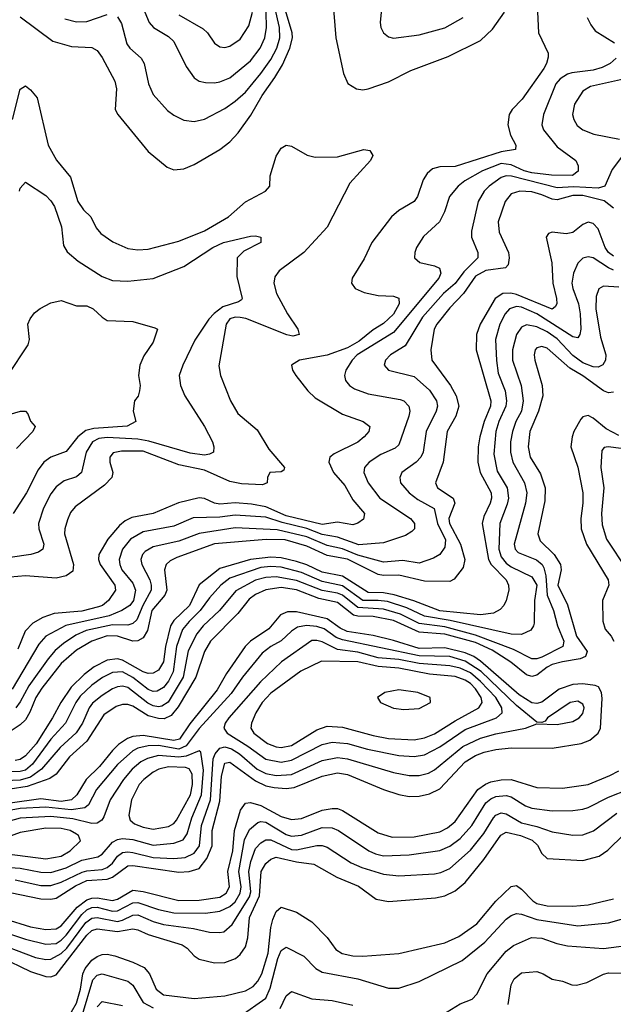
# Model space of a CAD drawing. Header units: inches. Extents: x 1308407 to 1441228, y 959628 to 1036311.
# Tile 200 of 256: x 1327428 to 1329749, y 1012010 to 1015861. Entities that reach past the tile are written whole.
import ezdxf

# ---------------------------------------------------------------- set-up
doc = ezdxf.new("R2010")
doc.units = ezdxf.units.IN
doc.header["$MEASUREMENT"] = 0
doc.layers.add('B3021', color=7, linetype='Continuous')

msp = doc.modelspace()

# ---------------------------------------------------------------- linework, layer by layer
at = {"layer": 'B3021', "color": 5}
for points, elevation in [([(1327897.6, 1015937.6), (1327934.1, 1015850), (1327950.9, 1015830.9), (1328010, 1015794.6), (1328030, 1015775.4), (1328078.5, 1015678.5), (1328110, 1015634), (1328130, 1015620.2), (1328154.7, 1015614.7), (1328190, 1015614.4), (1328210, 1015617.4), (1328250, 1015634.1), (1328330, 1015700.1), (1328367.8, 1015750), (1328386.1, 1015790), (1328393, 1015830), (1328391, 1015890)], 2960), ([(1328651.1, 1015951.1), (1328664.3, 1015790), (1328693.5, 1015650), (1328710.9, 1015610.9), (1328744.9, 1015590), (1328770, 1015586.7), (1328790, 1015590.2), (1328870, 1015617.6), (1328957.6, 1015662.4), (1329103, 1015717), (1329230, 1015779.4), (1329276.7, 1015823.3), (1329323.7, 1015890)], 2920), ([(1327430, 1015872.7), (1327557.2, 1015777.2), (1327630, 1015756.3), (1327710, 1015752.4), (1327730, 1015740.7), (1327750, 1015713.6), (1327800.3, 1015620.3), (1327806.2, 1015590), (1327801.5, 1015510), (1327811.2, 1015490), (1327930, 1015346), (1328004.1, 1015284.1), (1328030, 1015274), (1328070, 1015278.2), (1328110, 1015294.7), (1328210, 1015353.5), (1328250, 1015383.2), (1328282, 1015418), (1328332, 1015488), (1328375.6, 1015564.4), (1328425.5, 1015634.5), (1328455, 1015685), (1328483.9, 1015750), (1328494.6, 1015790), (1328493.1, 1015810), (1328462.9, 1015910)], 2920), ([(1327810, 1015871.8), (1327825.8, 1015845.8), (1327846.4, 1015766.4), (1327858.5, 1015750), (1327903.2, 1015710), (1327914.6, 1015690), (1327930.9, 1015610), (1327949, 1015569), (1328005.5, 1015505.5), (1328030, 1015487.3), (1328070, 1015467.5), (1328110, 1015463.2), (1328150, 1015472.4), (1328230, 1015513.1), (1328270, 1015542), (1328310, 1015577.5), (1328370, 1015650.6), (1328410, 1015704.7), (1328433.4, 1015750), (1328445.1, 1015790), (1328443.4, 1015830), (1328425.2, 1015910)], 2940), ([(1328845.6, 1015930), (1328837.8, 1015850), (1328840.3, 1015830), (1328850.4, 1015810), (1328870, 1015794), (1328890, 1015789), (1328990, 1015801.5), (1329090, 1015828.8), (1329162.2, 1015870)], 2940), ([(1329451.9, 1015891.9), (1329456.3, 1015810), (1329493.6, 1015730), (1329494.3, 1015714.3), (1329488.2, 1015690), (1329476.8, 1015670), (1329392.3, 1015550), (1329353.9, 1015510), (1329342.1, 1015490), (1329336.6, 1015450), (1329347.4, 1015410), (1329368.2, 1015370), (1329367, 1015353), (1329310, 1015344.1), (1329130, 1015287.3), (1329070, 1015286.1), (1329042.2, 1015277.8), (1329021, 1015259), (1329004.9, 1015235.1), (1328982.7, 1015170), (1328970.8, 1015150), (1328910, 1015114.7), (1328882, 1015090), (1328804.4, 1014990), (1328774.9, 1014925.1), (1328727.8, 1014850), (1328725.4, 1014830), (1328738.9, 1014810), (1328774.4, 1014794.4), (1328830, 1014782.3), (1328890, 1014779.4), (1328910, 1014772.4), (1328911.5, 1014750), (1328890, 1014709.5), (1328850, 1014672.8), (1328810, 1014648.6), (1328755.7, 1014604.3), (1328710, 1014578.2), (1328630, 1014548.4), (1328522.4, 1014530), (1328490.3, 1014510), (1328493.8, 1014490), (1328508, 1014470), (1328554.5, 1014410), (1328582.7, 1014382.7), (1328690, 1014318.6), (1328770.4, 1014290), (1328797.3, 1014270), (1328793, 1014250), (1328775.3, 1014230), (1328750, 1014209), (1328657, 1014163), (1328640.8, 1014150), (1328636.8, 1014130), (1328654.3, 1014090), (1328699.7, 1014039.7), (1328730, 1013982.8), (1328776.1, 1013930), (1328772.1, 1013907.9), (1328750, 1013891.8), (1328730, 1013885), (1328670, 1013895.9), (1328610, 1013886.2), (1328470, 1013920.8), (1328390, 1013955.9), (1328334.1, 1013965.9), (1328270, 1013972), (1328210, 1013966.3), (1328189.7, 1013969.7), (1328150, 1013987.9), (1328130, 1013990.6), (1328048.6, 1013971.4), (1327950, 1013930.3), (1327866, 1013914), (1327839.5, 1013900.5), (1327817.5, 1013882.5), (1327771.8, 1013830), (1327737.3, 1013770), (1327735.5, 1013750), (1327742.7, 1013730), (1327800.1, 1013650), (1327802.1, 1013630), (1327774.6, 1013590), (1327751.7, 1013570), (1327735.6, 1013564.4), (1327670, 1013547.9), (1327561.9, 1013538.1), (1327517.6, 1013522.4), (1327479.6, 1013500.4), (1327449.7, 1013470), (1327420.6, 1013399.4)], 2920), ([(1327603.7, 1015863.7), (1327650, 1015852.4), (1327690, 1015853.3), (1327770, 1015881.7)], 2940), ([(1328050, 1015879.4), (1328145.7, 1015825.7), (1328162, 1015810), (1328189.1, 1015769.1), (1328210, 1015755), (1328230, 1015752.7), (1328250, 1015757.1), (1328290, 1015785.4), (1328323.5, 1015836.5), (1328337.6, 1015890)], 2980), ([(1329646.8, 1015870), (1329660.4, 1015840.4), (1329678, 1015818), (1329753.4, 1015770)], 2940), ([(1329760.7, 1015710), (1329737.1, 1015690), (1329705.7, 1015674.3), (1329670, 1015663.7), (1329586.6, 1015653.4), (1329570, 1015648.4), (1329541.1, 1015630), (1329524, 1015610), (1329476.1, 1015490), (1329468.9, 1015450), (1329475.6, 1015430), (1329530, 1015364), (1329602.4, 1015310), (1329611.9, 1015290), (1329611.6, 1015268.4), (1329588.9, 1015251.1), (1329507.3, 1015252.7), (1329430, 1015261.7), (1329400.1, 1015270), (1329350, 1015293.2), (1329310, 1015298.4), (1329236.8, 1015270), (1329168.6, 1015231.4), (1329142.4, 1015210), (1329107.8, 1015170), (1329088.6, 1015110), (1329069, 1015071), (1329007.1, 1015012.9), (1328979.7, 1014970), (1328972.2, 1014950), (1328971.7, 1014930), (1328991.8, 1014911.8), (1329050, 1014898.7), (1329068.7, 1014888.7), (1329074.5, 1014870), (1329067.3, 1014850), (1328890, 1014638.2), (1328747.8, 1014550), (1328728.1, 1014530), (1328703.2, 1014490), (1328698.2, 1014470), (1328701.5, 1014450), (1328716.9, 1014430), (1328737, 1014417), (1328790, 1014397.5), (1328915.7, 1014375.7), (1328930.2, 1014370), (1328949.3, 1014350), (1328953.2, 1014330), (1328948.9, 1014310), (1328910, 1014198.2), (1328895.4, 1014184.6), (1328839.2, 1014160.8), (1328794.7, 1014130), (1328776.3, 1014110), (1328773, 1014090), (1328790.7, 1014050), (1328835.4, 1013990), (1328955.5, 1013910), (1328971, 1013890), (1328971.2, 1013870), (1328960.7, 1013859.3), (1328936, 1013844), (1328850, 1013815.2), (1328753.2, 1013806.8), (1328670, 1013837.2), (1328610, 1013848), (1328550, 1013870.9), (1328454.4, 1013894.4), (1328390, 1013915.8), (1328270, 1013923.2), (1328210, 1013915), (1328106.6, 1013913.4), (1328030, 1013880.8), (1327910, 1013857.9), (1327861.1, 1013830), (1327829.3, 1013790), (1327817, 1013750), (1327818.9, 1013730), (1327827.7, 1013710), (1327870, 1013657.2), (1327880.2, 1013630), (1327872.4, 1013590), (1327857.8, 1013570), (1327826.9, 1013550), (1327777.7, 1013530), (1327608.4, 1013491.6), (1327529.8, 1013450.2), (1327501.9, 1013418.1), (1327397.9, 1013242.1)], 2940), ([(1329823.6, 1015636.4), (1329659.7, 1015600.3), (1329630, 1015581.5), (1329597.5, 1015530), (1329589.5, 1015490), (1329594, 1015470), (1329607.8, 1015447.8), (1329629.1, 1015430), (1329673.3, 1015413.3), (1329773.1, 1015393.1)], 2960), ([(1327399, 1015470), (1327430, 1015588.7), (1327450, 1015602), (1327470, 1015587.2), (1327495.9, 1015555.9), (1327539.1, 1015370), (1327572, 1015312), (1327625.7, 1015245.7), (1327654.5, 1015150), (1327677.3, 1015117.3), (1327706, 1015090), (1327727.3, 1015047.3), (1327744.6, 1015024.6), (1327791.9, 1014991.9), (1327850, 1014965.9), (1327890, 1014961.1), (1327930, 1014963.5), (1328050, 1014995), (1328150, 1015035.7), (1328244.6, 1015090), (1328311.1, 1015148.9), (1328388.5, 1015190), (1328406.2, 1015210), (1328407.5, 1015250), (1328430, 1015326.7), (1328450, 1015358.4), (1328470, 1015370.3), (1328490, 1015365.7), (1328551.6, 1015331.6), (1328583.1, 1015323.1), (1328670, 1015325), (1328772.8, 1015352.8), (1328797.3, 1015350), (1328808.7, 1015330), (1328799.6, 1015310), (1328718.5, 1015221.5), (1328630, 1015049.9), (1328538.7, 1014950), (1328441.8, 1014878.2), (1328425, 1014855), (1328421.9, 1014830), (1328432.2, 1014790), (1328475.3, 1014710), (1328514.8, 1014650), (1328520.2, 1014630), (1328496.1, 1014623.9), (1328471.7, 1014628.3), (1328312, 1014692), (1328290, 1014696.6), (1328270, 1014697.2), (1328250, 1014690.9), (1328234.5, 1014670), (1328206.9, 1014506.9), (1328212.5, 1014470), (1328251.6, 1014370), (1328281.3, 1014321.3), (1328356.3, 1014256.3), (1328401.5, 1014181.5), (1328463.2, 1014110), (1328461.1, 1014098.9), (1328450, 1014092.1), (1328406, 1014090), (1328396.9, 1014070), (1328395.6, 1014050), (1328377.6, 1014042.4), (1328294.4, 1014045.6), (1328250, 1014054.6), (1328150, 1014098.7), (1328050, 1014119.8), (1327910, 1014173.4), (1327825.9, 1014174.1), (1327793.4, 1014166.6), (1327780.6, 1014150), (1327780.6, 1014130), (1327791.8, 1014090), (1327787.8, 1014070), (1327759.4, 1014040.6), (1327644.6, 1013955.4), (1327626.8, 1013933.2), (1327614.7, 1013905.3), (1327604, 1013870), (1327603.3, 1013850), (1327638.6, 1013730), (1327635.9, 1013704.1), (1327610, 1013686.6), (1327570, 1013677.4), (1327450, 1013686.1), (1327390, 1013681.2)], 2880), ([(1329800.4, 1015350), (1329744.7, 1015275.3), (1329716.1, 1015210), (1329690, 1015202.1), (1329592.8, 1015207.2), (1329530, 1015202.9), (1329350.8, 1015249.2), (1329330, 1015250.5), (1329310, 1015243.8), (1329263.1, 1015210), (1329243.9, 1015190), (1329220.4, 1015150), (1329193.8, 1015033.8), (1329194.6, 1015010), (1329219.4, 1014950), (1329218.8, 1014930), (1329164.8, 1014875.2), (1329130, 1014829.2), (1329085.2, 1014790), (1329002.2, 1014697.8), (1328934.7, 1014585.3), (1328877.8, 1014550), (1328858.4, 1014530), (1328852.4, 1014510), (1328870, 1014490.2), (1328970, 1014465.1), (1329030, 1014412.5), (1329057.2, 1014370), (1329061, 1014350), (1329056.4, 1014330), (1329017.6, 1014250), (1329005.1, 1014170), (1328996.9, 1014150), (1328978.3, 1014130), (1328922.2, 1014090), (1328913.9, 1014070), (1328917.3, 1014050), (1328950.1, 1014010), (1328984.7, 1013984.7), (1329048.7, 1013948.7), (1329061.2, 1013890), (1329092.9, 1013827.1), (1329090, 1013798), (1329070, 1013769), (1329045.3, 1013754.7), (1328990, 1013735.5), (1328925.6, 1013745.6), (1328850, 1013739.6), (1328750, 1013766.8), (1328690, 1013791.1), (1328630, 1013805), (1328550, 1013838.4), (1328434.3, 1013865.7), (1328270, 1013873.1), (1328130, 1013851.8), (1328050, 1013821.5), (1327950, 1013798.9), (1327918.8, 1013781.2), (1327908, 1013770), (1327901.8, 1013750), (1327905, 1013730), (1327936.1, 1013670), (1327941.8, 1013650), (1327941.4, 1013630), (1327909.5, 1013570.5), (1327886.1, 1013513.9), (1327870, 1013499.2), (1327850, 1013493.4), (1327790, 1013493.8), (1327688.2, 1013471.8), (1327646.7, 1013453.3), (1327598.4, 1013421.6), (1327566.2, 1013393.8), (1327539.2, 1013360.8), (1327463.8, 1013256.2), (1327430, 1013193.1), (1327412.8, 1013170)], 2960), ([(1327426.8, 1015190), (1327430, 1015201.5), (1327450, 1015225.8), (1327530, 1015173.1), (1327550, 1015152.9), (1327564.4, 1015130), (1327590.5, 1015050.5), (1327598.5, 1014978.5), (1327613.2, 1014953.2), (1327656.8, 1014916.8), (1327750, 1014856.8), (1327790, 1014841.2), (1327850, 1014838.6), (1327950, 1014848.4), (1328070, 1014896), (1328183, 1014970), (1328225.1, 1014990), (1328330, 1015014.9), (1328350, 1015016), (1328370.8, 1015010), (1328370.4, 1014990), (1328304.3, 1014955.7), (1328277.6, 1014930), (1328276.7, 1014856.7), (1328298, 1014770), (1328295.1, 1014764.9), (1328283, 1014757), (1328222.2, 1014737.8), (1328187.9, 1014712.1), (1328167.4, 1014690), (1328112.2, 1014607.8), (1328065, 1014510), (1328051.1, 1014470), (1328056, 1014430), (1328072.8, 1014390), (1328150.1, 1014270), (1328181.8, 1014210), (1328187.4, 1014190), (1328184.9, 1014170), (1328170, 1014161.8), (1328150, 1014158.5), (1328094, 1014166), (1327933.2, 1014213.2), (1327890, 1014220.4), (1327770, 1014227.3), (1327737.4, 1014222.6), (1327711.9, 1014210), (1327687.2, 1014170), (1327668.8, 1014090), (1327650, 1014073), (1327601.9, 1014058.1), (1327570, 1014034.1), (1327550, 1014006.2), (1327520.9, 1013950), (1327500.8, 1013890), (1327502.4, 1013870), (1327522.1, 1013810), (1327518.2, 1013790), (1327501.3, 1013778.7), (1327470.6, 1013770), (1327390, 1013758)], 2860), ([(1329750, 1015124.2), (1329713, 1015153), (1329630, 1015173.4), (1329590, 1015173.1), (1329530, 1015156), (1329510, 1015158.8), (1329470, 1015176.5), (1329430, 1015187.1), (1329384, 1015190), (1329350, 1015179.4), (1329326.5, 1015150), (1329299.2, 1015070), (1329302.4, 1015030), (1329339, 1014950), (1329342.2, 1014930), (1329337.6, 1014902.4), (1329327.8, 1014890), (1329250, 1014879.5), (1329210, 1014858.1), (1329163.7, 1014790), (1329110, 1014734.7), (1329059.4, 1014670), (1329048.8, 1014650), (1329035.2, 1014570), (1329039.8, 1014530), (1329112.4, 1014430), (1329134.6, 1014390), (1329145.4, 1014350), (1329133, 1014310), (1329098.7, 1014250), (1329084.1, 1014130), (1329053.1, 1014050), (1329061.4, 1014030), (1329123.1, 1013990), (1329129.7, 1013970), (1329106.4, 1013910), (1329108.6, 1013890), (1329151, 1013810), (1329168.2, 1013750), (1329161.7, 1013718.3), (1329126.6, 1013673.4), (1329110, 1013664.1), (1329010, 1013664.6), (1328910, 1013689), (1328850, 1013687.3), (1328830, 1013690.9), (1328710, 1013750.8), (1328630, 1013765.7), (1328550, 1013802.4), (1328466.2, 1013826.2), (1328391.6, 1013828.4), (1328189.4, 1013810.6), (1328042.5, 1013757.5), (1328015.9, 1013744.1), (1328000.6, 1013730), (1327994.4, 1013710), (1328002.5, 1013630), (1327995.6, 1013610), (1327943.9, 1013550), (1327927.2, 1013472.8), (1327910, 1013443.2), (1327890, 1013431.7), (1327870, 1013429.9), (1327810, 1013450.6), (1327770, 1013451.8), (1327709.7, 1013430.3), (1327650, 1013395), (1327590, 1013342.5), (1327513.8, 1013246.2), (1327490.3, 1013210), (1327467.4, 1013152.6), (1327450, 1013123.4), (1327430, 1013102.6), (1327390, 1013076.8)], 2980), ([(1329750, 1014936.2), (1329730.4, 1014950.4), (1329716.8, 1014970), (1329690, 1015042.6), (1329670, 1015063.4), (1329650, 1015069.2), (1329630, 1015060.2), (1329590, 1015028.8), (1329564, 1015024), (1329510, 1015030.4), (1329495.8, 1015024.2), (1329486.8, 1015010), (1329508.3, 1014910), (1329511.8, 1014830), (1329527.2, 1014770), (1329527.5, 1014750), (1329522.1, 1014737.9), (1329510, 1014729.5), (1329370, 1014786.2), (1329348.2, 1014791.8), (1329316.5, 1014790), (1329286.9, 1014770), (1329228.2, 1014670), (1329214.5, 1014630), (1329213.2, 1014570), (1329270.1, 1014370), (1329268.8, 1014350), (1329244.3, 1014290), (1329226.5, 1014230), (1329220.1, 1014190), (1329219.4, 1014130), (1329228.2, 1014090), (1329271.4, 1014010), (1329273, 1013990), (1329268, 1013970), (1329242.1, 1013917.9), (1329236.6, 1013890), (1329261.5, 1013750), (1329271.2, 1013730), (1329330.5, 1013670), (1329339.4, 1013650), (1329340.1, 1013630), (1329330.1, 1013589.9), (1329320.5, 1013570), (1329306.1, 1013553.9), (1329279.8, 1013540.2), (1329230, 1013533.2), (1329070, 1013548.8), (1328968.5, 1013588.5), (1328891.5, 1013611.5), (1328850, 1013619.5), (1328790, 1013620.4), (1328690, 1013684.7), (1328610, 1013699.8), (1328550, 1013728.5), (1328510, 1013742), (1328450, 1013755.9), (1328410, 1013759.4), (1328330.5, 1013749.5), (1328210, 1013714.1), (1328128.9, 1013651.1), (1328092, 1013570), (1328030, 1013511.3), (1328017.7, 1013490), (1327997.5, 1013410), (1327990, 1013350), (1327970, 1013317.2), (1327950, 1013305.8), (1327930, 1013304.1), (1327910, 1013310.2), (1327830, 1013356), (1327810, 1013361.6), (1327770, 1013356), (1327718.3, 1013330), (1327679.8, 1013300.2), (1327629.4, 1013250), (1327588, 1013190), (1327556.2, 1013130), (1327491.6, 1013028.4), (1327450, 1012982.1), (1327430, 1012968), (1327410, 1012963.2)], 3020), ([(1329750, 1014881.9), (1329730, 1014889.9), (1329670, 1014929), (1329650, 1014933.4), (1329630, 1014927.7), (1329610, 1014908.8), (1329592.9, 1014870), (1329586.8, 1014830), (1329590.1, 1014810), (1329612.9, 1014750), (1329619.7, 1014710), (1329621.3, 1014650), (1329618.2, 1014630), (1329610, 1014616.1), (1329590, 1014620.9), (1329450, 1014711), (1329390, 1014736.3), (1329370, 1014738.7), (1329343.6, 1014730), (1329326.2, 1014710), (1329304.6, 1014670), (1329287.7, 1014610), (1329292.4, 1014527.6), (1329299, 1014479), (1329325.5, 1014410), (1329330.7, 1014370), (1329328.5, 1014350), (1329301.2, 1014290), (1329290, 1014251), (1329282, 1014162), (1329295, 1014095), (1329333.5, 1014030), (1329339.4, 1013990), (1329334.4, 1013965.6), (1329305.5, 1013890), (1329301.6, 1013790), (1329310, 1013760.7), (1329330, 1013736), (1329350, 1013721.6), (1329430, 1013681.6), (1329449.7, 1013650), (1329440.1, 1013590), (1329438.8, 1013501.2), (1329437, 1013490), (1329426.4, 1013473.6), (1329390, 1013456.2), (1329350, 1013457.5), (1329111.2, 1013511.2), (1329010, 1013527.9), (1328940.9, 1013560.9), (1328865.3, 1013585.3), (1328830, 1013590.1), (1328770, 1013589.2), (1328690, 1013646.4), (1328610, 1013664.1), (1328530, 1013699), (1328450, 1013719.3), (1328410, 1013722.5), (1328370, 1013718.2), (1328250, 1013676.5), (1328214.5, 1013650), (1328170, 1013599.7), (1328133.9, 1013550), (1328090, 1013507.9), (1328064.1, 1013475.9), (1328040.7, 1013410), (1328028.1, 1013310), (1328010, 1013274.2), (1327990, 1013249.5), (1327964.6, 1013235.4), (1327950, 1013233.7), (1327930, 1013241.1), (1327870, 1013288.2), (1327830, 1013310.2), (1327790, 1013307.6), (1327751.1, 1013288.9), (1327710, 1013258.7), (1327664.7, 1013215.3), (1327646.8, 1013190), (1327606.7, 1013110), (1327550, 1013046.8), (1327478.3, 1012950), (1327450, 1012926.4), (1327430, 1012920.7), (1327370, 1012919)], 3040), ([(1329770, 1014814.8), (1329710, 1014818.6), (1329691.8, 1014808.2), (1329682.2, 1014777.8), (1329680.8, 1014730), (1329698.9, 1014618.9), (1329719.4, 1014550), (1329718.9, 1014530), (1329708.5, 1014511.5), (1329690, 1014502), (1329670, 1014502.8), (1329630, 1014519.5), (1329590, 1014547.3), (1329530, 1014612.8), (1329490, 1014640.1), (1329450, 1014659.9), (1329410, 1014668), (1329390, 1014658), (1329370.7, 1014629.3), (1329355.3, 1014570), (1329354.7, 1014530), (1329389, 1014430), (1329396.6, 1014370), (1329389.4, 1014330), (1329367.9, 1014290), (1329354.1, 1014250), (1329347.5, 1014210), (1329347, 1014170), (1329355.7, 1014130), (1329401.6, 1014050), (1329410.8, 1014010), (1329404.9, 1013970), (1329361, 1013810), (1329365.5, 1013790), (1329377.2, 1013777.2), (1329449.1, 1013749.1), (1329470.9, 1013730.9), (1329477.8, 1013717.8), (1329485.5, 1013685.5), (1329490.1, 1013610), (1329515.1, 1013550), (1329530.1, 1013490), (1329556, 1013430), (1329551.3, 1013410), (1329470, 1013367.3), (1329450, 1013360.8), (1329430, 1013361.5), (1329358.1, 1013398.1), (1329210, 1013454.3), (1329090, 1013485.9), (1328990, 1013499.1), (1328916.1, 1013536.1), (1328850, 1013555.4), (1328750, 1013561.6), (1328690, 1013610.8), (1328670, 1013618.7), (1328610, 1013628.8), (1328510, 1013667.7), (1328430, 1013682.5), (1328390, 1013679.4), (1328350, 1013668.9), (1328272.7, 1013627.3), (1328208.4, 1013550), (1328145.2, 1013490), (1328120.4, 1013459.6), (1328086.9, 1013393.1), (1328067.3, 1013290), (1328008.5, 1013191.5), (1327983.4, 1013176.6), (1327970, 1013174.1), (1327950, 1013178), (1327928.6, 1013188.6), (1327850, 1013248.7), (1327830, 1013254.2), (1327810, 1013252.2), (1327790, 1013243.7), (1327750, 1013218.5), (1327712.6, 1013187.4), (1327699.2, 1013170), (1327673.1, 1013110), (1327648.6, 1013071.4), (1327585.3, 1013014.7), (1327513, 1012930), (1327470, 1012898.6), (1327430, 1012886.7), (1327370, 1012884)], 3060), ([(1327381, 1014470), (1327461.4, 1014590), (1327466, 1014610), (1327459.1, 1014670), (1327468.5, 1014691.5), (1327486.1, 1014713.9), (1327508.3, 1014731.7), (1327550, 1014753.8), (1327590, 1014762.4), (1327650, 1014742.2), (1327690, 1014741.6), (1327715.6, 1014730), (1327750, 1014697.2), (1327770, 1014684.4), (1327870, 1014680.3), (1327956.4, 1014656.4), (1327966, 1014650), (1327950, 1014599.5), (1327913.6, 1014546.4), (1327896.9, 1014510), (1327892.8, 1014470), (1327898.8, 1014430), (1327896.5, 1014410), (1327891, 1014389), (1327877, 1014370), (1327872, 1014330), (1327881.7, 1014290), (1327848.3, 1014271.7), (1327718.1, 1014261.9), (1327686.3, 1014253.7), (1327654.9, 1014230), (1327610, 1014171.7), (1327549.7, 1014150.3), (1327521.6, 1014130), (1327500.1, 1014099.9), (1327453.9, 1014010), (1327401.6, 1013930)], 2840), ([(1329750, 1014404.2), (1329730, 1014402), (1329710, 1014408.9), (1329630, 1014467.6), (1329578.5, 1014498.5), (1329490, 1014576.4), (1329470, 1014583), (1329450, 1014577.3), (1329443.7, 1014570), (1329439.5, 1014550), (1329442.5, 1014530), (1329471, 1014430), (1329473.3, 1014390), (1329456.1, 1014330), (1329422.4, 1014250), (1329415.5, 1014190), (1329424.2, 1014150), (1329464.4, 1014084.4), (1329482.7, 1014030), (1329481, 1013979), (1329454.1, 1013850), (1329463.4, 1013823.4), (1329517.5, 1013770), (1329542.6, 1013730), (1329545, 1013710), (1329532.5, 1013650), (1329570, 1013572), (1329605.3, 1013450), (1329646.5, 1013390), (1329640.7, 1013370), (1329618.9, 1013361.1), (1329550, 1013350.2), (1329510, 1013338.8), (1329490, 1013329.1), (1329450, 1013297.4), (1329430, 1013292.3), (1329410, 1013299.1), (1329348.2, 1013348.2), (1329274.8, 1013394.8), (1329210, 1013425.2), (1329090, 1013457.2), (1328990, 1013465.9), (1328890, 1013511.6), (1328810, 1013526.9), (1328750, 1013527.9), (1328732.6, 1013532.6), (1328670, 1013582.3), (1328597.8, 1013597.8), (1328510, 1013630.7), (1328450, 1013639.7), (1328390, 1013631.7), (1328350, 1013613.1), (1328325.5, 1013594.5), (1328281, 1013539), (1328173.2, 1013430), (1328150, 1013390), (1328117, 1013290), (1328046.9, 1013173.1), (1328019.9, 1013140.1), (1327992.9, 1013127.1), (1327970, 1013127.4), (1327930, 1013138.9), (1327870, 1013176), (1327850, 1013183.3), (1327830, 1013183.3), (1327805.4, 1013174.6), (1327757.3, 1013142.7), (1327690, 1013039.3), (1327622.5, 1012977.5), (1327570.1, 1012910), (1327546.1, 1012893.9), (1327457.4, 1012862.6), (1327390, 1012851.8)], 3080), ([(1327350, 1014306.5), (1327430.3, 1014330.3), (1327450, 1014330.5), (1327459.5, 1014319.5), (1327470.5, 1014290.5), (1327487.7, 1014270), (1327479.5, 1014250), (1327415.5, 1014184.5)], 2820), ([(1329770, 1014235.1), (1329721.1, 1014261.1), (1329670, 1014303.1), (1329650, 1014312.5), (1329630, 1014307.6), (1329621.4, 1014298.6), (1329594.4, 1014250), (1329587.4, 1014230), (1329583.1, 1014190), (1329610.4, 1014110.4), (1329629.3, 1014010), (1329630.1, 1013970), (1329621.5, 1013910), (1329623.4, 1013870), (1329644.4, 1013810), (1329728.7, 1013670), (1329730.8, 1013649.2), (1329706.9, 1013590), (1329708.5, 1013508.5), (1329717.5, 1013477.5), (1329740.9, 1013450), (1329751.2, 1013430)], 3120), ([(1329830, 1014176.8), (1329729.1, 1014190.9), (1329712.7, 1014187.3), (1329704.3, 1014175.7), (1329700.4, 1014110), (1329711.8, 1014030), (1329703.1, 1013930), (1329704.9, 1013884.9), (1329722.1, 1013830), (1329801.4, 1013710)], 3140), ([(1327390, 1012447.9), (1327510, 1012422.5), (1327550, 1012421.2), (1327570, 1012425.7), (1327646.3, 1012473.7), (1327690, 1012494.2), (1327770, 1012499.6), (1327790, 1012507.7), (1327850, 1012551.7), (1327870, 1012553.5), (1328050, 1012526.8), (1328091, 1012529), (1328130, 1012541.1), (1328158.9, 1012581), (1328180.1, 1012630), (1328180.8, 1012690), (1328210, 1012805.2), (1328217.4, 1012902.6), (1328230, 1012953.5), (1328250, 1012957.1), (1328350, 1012884.1), (1328390, 1012865.2), (1328422.3, 1012857.7), (1328470, 1012854.2), (1328501.4, 1012858.6), (1328610, 1012902), (1328670, 1012915.5), (1328710, 1012908.4), (1328850, 1012850.1), (1328910, 1012831), (1328950, 1012822.4), (1328990, 1012823.7), (1329030, 1012833.3), (1329070, 1012853.1), (1329170, 1012958), (1329210, 1012982.9), (1329244.3, 1012995.7), (1329290, 1013006.7), (1329350, 1013013), (1329510, 1013012.4), (1329623.6, 1013030), (1329657.3, 1013042.7), (1329689.9, 1013070), (1329698.3, 1013090), (1329705.9, 1013205.9), (1329702.9, 1013230), (1329691.6, 1013251.6), (1329677.6, 1013257.6), (1329630, 1013263.2), (1329590, 1013261.3), (1329537.5, 1013242.5), (1329470, 1013191.5), (1329450, 1013186.3), (1329430, 1013189.5), (1329380.4, 1013220.4), (1329230, 1013352.3), (1329203.8, 1013370), (1329170, 1013384.2), (1329090, 1013403.8), (1328990, 1013402.3), (1328890, 1013433.1), (1328810, 1013452.1), (1328708.5, 1013468.5), (1328681.2, 1013481.2), (1328630, 1013518.3), (1328510, 1013545.2), (1328474.9, 1013545.1), (1328447.2, 1013532.8), (1328401.9, 1013478.1), (1328330, 1013431), (1328309.3, 1013410), (1328236.2, 1013303.8), (1328199.8, 1013240.2), (1328092.6, 1013107.4), (1328052.6, 1013047.4), (1328030, 1013041.4), (1327910, 1013061.2), (1327870, 1013058.1), (1327849.8, 1013050.2), (1327814.1, 1013025.9), (1327790, 1013003), (1327739.5, 1012940.5), (1327687.3, 1012890), (1327650.6, 1012829.4), (1327630.2, 1012809.8), (1327590, 1012804), (1327510, 1012813.3), (1327390, 1012796.9)], 3120), ([(1327410, 1012497.1), (1327510, 1012475.1), (1327550, 1012475.2), (1327590, 1012487.3), (1327672.5, 1012527.5), (1327690, 1012532.8), (1327750, 1012537.6), (1327770, 1012545), (1327790, 1012561.7), (1327810.7, 1012589.3), (1327830, 1012603.5), (1327850, 1012606.9), (1327870, 1012604.1), (1327950, 1012584.1), (1328030, 1012580.6), (1328075.2, 1012584.8), (1328110, 1012601.4), (1328130.5, 1012630), (1328138.9, 1012710), (1328173.4, 1012810), (1328184.7, 1012970), (1328191.8, 1012990), (1328210, 1013011.5), (1328230, 1013016.9), (1328255.7, 1013010), (1328287.7, 1012990), (1328356.6, 1012930), (1328390, 1012913.1), (1328430, 1012905), (1328490, 1012909), (1328610, 1012964.3), (1328670, 1012975.8), (1328710, 1012970), (1328890, 1012916.3), (1328950, 1012905.7), (1328990, 1012905.1), (1329025.6, 1012914.4), (1329050, 1012927), (1329161, 1013019), (1329230, 1013051.2), (1329290, 1013067.6), (1329405.6, 1013090), (1329450, 1013106.7), (1329530, 1013104.8), (1329590, 1013116.1), (1329615.3, 1013130), (1329630, 1013148), (1329634.5, 1013170), (1329630, 1013184.2), (1329610, 1013195.4), (1329579.6, 1013190), (1329492, 1013130), (1329482.3, 1013117.7), (1329470, 1013112.8), (1329450, 1013113.7), (1329370, 1013179.4), (1329232, 1013312), (1329170, 1013352.7), (1329109.9, 1013370.1), (1328990, 1013373.7), (1328690, 1013435.9), (1328665.3, 1013445.3), (1328618.6, 1013478.6), (1328590, 1013487.9), (1328548.7, 1013491.3), (1328514.6, 1013485.4), (1328490.6, 1013470), (1328450, 1013432), (1328410, 1013409.5), (1328376.4, 1013383.6), (1328298.9, 1013290), (1328254.3, 1013225.7), (1328130, 1013089.2), (1328078.5, 1013021.5), (1328050, 1013007.8), (1327970, 1013021.9), (1327930, 1013021.2), (1327890, 1013012.2), (1327870, 1013001.9), (1327810, 1012948.7), (1327727.5, 1012850), (1327696.2, 1012790), (1327681.9, 1012778.1), (1327629.5, 1012770.5), (1327530, 1012781.4), (1327430, 1012775.6), (1327306.7, 1012753.3)], 3140), ([(1327310, 1012550), (1327430, 1012542.7), (1327510, 1012526.6), (1327550, 1012526.2), (1327610, 1012544.3), (1327670, 1012574.4), (1327733.3, 1012586.7), (1327750, 1012596.8), (1327790, 1012644.5), (1327810, 1012655.4), (1327830, 1012658.4), (1327870, 1012654.7), (1327950, 1012632.7), (1328030, 1012640.6), (1328066.8, 1012653.2), (1328082.5, 1012677.5), (1328100.3, 1012739.7), (1328139, 1012830), (1328146.3, 1012926.3), (1328135.7, 1012995.7), (1328130, 1013001.3), (1328079, 1012981), (1328050, 1012976.7), (1327970, 1012983.4), (1327928, 1012972), (1327901.9, 1012958.1), (1327867.7, 1012930), (1327833.3, 1012890), (1327781.7, 1012810), (1327757.2, 1012742.8), (1327748.8, 1012730), (1327730, 1012718.8), (1327710, 1012717.2), (1327635, 1012735), (1327550, 1012745.2), (1327430, 1012737.6), (1327328.9, 1012711.1)], 3160), ([(1327370, 1012344.8), (1327470, 1012312.9), (1327530, 1012302.3), (1327570, 1012304.8), (1327590, 1012316.5), (1327652.2, 1012390), (1327690, 1012419.4), (1327710, 1012425.9), (1327730, 1012426.2), (1327790, 1012416), (1327810, 1012420.9), (1327870, 1012456), (1327910, 1012452), (1328050, 1012416.5), (1328130, 1012417.9), (1328210, 1012429.6), (1328235.2, 1012444.8), (1328248.2, 1012470), (1328241.8, 1012530), (1328261, 1012610), (1328267.3, 1012690), (1328290.5, 1012769.5), (1328310, 1012797.2), (1328330, 1012799.1), (1328370, 1012787.7), (1328450, 1012745.1), (1328490, 1012732.4), (1328530, 1012736.5), (1328610, 1012770.1), (1328650, 1012776.6), (1328670, 1012775.4), (1328690, 1012767.9), (1328830, 1012681.5), (1328884.1, 1012664.1), (1328970, 1012665.4), (1329070, 1012685.4), (1329100.2, 1012699.8), (1329130, 1012724.9), (1329219.1, 1012850), (1329248.5, 1012871.5), (1329270, 1012879.8), (1329310, 1012888.2), (1329350, 1012888.8), (1329450, 1012858.2), (1329550, 1012855.9), (1329650, 1012870.1), (1329735.4, 1012904.6), (1329770, 1012923.8)], 3080), ([(1327330, 1012304), (1327450, 1012264.7), (1327530, 1012245.3), (1327570, 1012248.7), (1327590, 1012260.7), (1327610, 1012280.6), (1327670, 1012361.6), (1327690, 1012379.8), (1327710, 1012388.8), (1327730, 1012389.5), (1327790, 1012373.9), (1327810, 1012375.3), (1327870, 1012406.8), (1327890, 1012408.9), (1327970, 1012380.7), (1328030, 1012367.6), (1328153.8, 1012366.2), (1328210, 1012374.8), (1328250, 1012393), (1328270, 1012411.1), (1328290, 1012444.8), (1328294.3, 1012470), (1328284.2, 1012530), (1328306.1, 1012653.9), (1328326.1, 1012693.9), (1328358.3, 1012721.7), (1328370, 1012725.8), (1328390, 1012722.4), (1328470, 1012673.7), (1328490, 1012667.8), (1328530, 1012671.3), (1328610, 1012702), (1328650, 1012700.5), (1328673.7, 1012690), (1328793.4, 1012610), (1328818.5, 1012598.5), (1328850, 1012591.5), (1328950, 1012594.9), (1329070, 1012612.4), (1329110, 1012629.3), (1329150, 1012658.5), (1329195.3, 1012710), (1329250, 1012798.1), (1329270, 1012814.3), (1329290, 1012822.6), (1329330, 1012827.4), (1329350, 1012822.3), (1329405.8, 1012785.8), (1329430, 1012777.3), (1329510, 1012766.8), (1329590, 1012768.3), (1329630, 1012772.8), (1329650, 1012779.7), (1329730, 1012820.8), (1329810, 1012852)], 3060), ([(1327310, 1012260.8), (1327490, 1012193.2), (1327530, 1012185), (1327550, 1012187.1), (1327590, 1012209.5), (1327611.4, 1012230), (1327686.6, 1012330), (1327710, 1012346.8), (1327730, 1012349.2), (1327810, 1012333.7), (1327830, 1012338.8), (1327870, 1012358.8), (1327890, 1012360.2), (1327950, 1012333.8), (1327990, 1012322.7), (1328106.7, 1012306.7), (1328170, 1012292.5), (1328209.4, 1012290.6), (1328225.7, 1012294.3), (1328258, 1012322), (1328325.7, 1012430), (1328332, 1012450), (1328324, 1012530), (1328330.9, 1012569.1), (1328350, 1012619), (1328370, 1012641.3), (1328390, 1012653.4), (1328410, 1012653), (1328490, 1012616.3), (1328510, 1012614.8), (1328590, 1012631), (1328610.7, 1012630.7), (1328630, 1012624.6), (1328724, 1012564), (1328765, 1012545), (1328850, 1012519.3), (1328910, 1012512.8), (1329050, 1012520.3), (1329074.5, 1012525.5), (1329110, 1012541.3), (1329190, 1012613.7), (1329242.2, 1012677.8), (1329280.6, 1012739.4), (1329290, 1012750.5), (1329310, 1012758.9), (1329330, 1012754.7), (1329390, 1012719.9), (1329450, 1012705.5), (1329510, 1012684.9), (1329590, 1012672.2), (1329630, 1012672.8), (1329671, 1012689), (1329762.8, 1012757.2)], 3040), ([(1327350, 1012196.1), (1327470, 1012139), (1327530, 1012118.9), (1327550, 1012117.9), (1327570, 1012125.8), (1327690, 1012281), (1327710, 1012298.7), (1327730, 1012304.9), (1327810, 1012295), (1327870, 1012305), (1327890, 1012300.9), (1327930, 1012283.1), (1328062.4, 1012242.4), (1328083, 1012230), (1328110, 1012199.8), (1328130, 1012186.8), (1328190, 1012172.3), (1328230, 1012173.8), (1328272, 1012190), (1328290, 1012205.3), (1328310, 1012234.5), (1328320.1, 1012270), (1328326.8, 1012350), (1328365.6, 1012434.4), (1328371.4, 1012530), (1328390, 1012560.4), (1328410, 1012577.3), (1328430, 1012586.3), (1328510, 1012566.9), (1328578, 1012558), (1328667.7, 1012507.7), (1328752.5, 1012472.5), (1328821.5, 1012421.5), (1328870, 1012412.3), (1329054, 1012426), (1329090, 1012435), (1329130, 1012454), (1329170, 1012486.3), (1329242.9, 1012577.1), (1329308.6, 1012671.4), (1329330, 1012683), (1329386, 1012670), (1329431.8, 1012651.8), (1329452.5, 1012632.5), (1329470, 1012600.2), (1329490, 1012580.4), (1329630, 1012573.3), (1329693.8, 1012590), (1329727.3, 1012612.7), (1329790, 1012674.6)], 3020), ([(1327630, 1011981), (1327650, 1012015.3), (1327665.6, 1012070), (1327673.9, 1012130), (1327683.1, 1012150), (1327710, 1012182.5), (1327730, 1012197.5), (1327750, 1012204.6), (1327770, 1012205.7), (1327799.5, 1012199.5), (1327870, 1012175.3), (1327913.9, 1012153.9), (1327935.1, 1012130), (1327960.8, 1012070), (1327990, 1012047.1), (1328110, 1012033.3), (1328230, 1012043.4), (1328310, 1012062.5), (1328340.4, 1012079.6), (1328359.3, 1012100.7), (1328374.5, 1012130), (1328399.7, 1012210), (1328409.6, 1012310.4), (1328417.6, 1012342.4), (1328430, 1012373.6), (1328450, 1012390.7), (1328510, 1012370.8), (1328570, 1012333.1), (1328630, 1012271.7), (1328664.4, 1012224.4), (1328689, 1012209), (1328730, 1012200.3), (1328770, 1012198.1), (1328910, 1012209.1), (1329090, 1012250.9), (1329144.6, 1012275.4), (1329214.9, 1012325.1), (1329290, 1012414), (1329350, 1012471.4), (1329370, 1012475), (1329390, 1012460.4), (1329434.4, 1012414.4), (1329450, 1012404.6), (1329490, 1012395.7), (1329590, 1012393.6), (1329650, 1012399.5), (1329750, 1012422.3)], 2980), ([(1329081.7, 1011970), (1329150, 1012011.9), (1329196.9, 1012030), (1329215.3, 1012050), (1329255.2, 1012130), (1329330, 1012218.1), (1329359.2, 1012240.8), (1329429, 1012271), (1329470, 1012268.5), (1329528, 1012248), (1329570, 1012239.1), (1329710, 1012228.6), (1329890, 1012251.8), (1329930, 1012265.2), (1329950, 1012283.5), (1329967.9, 1012310), (1329988.2, 1012370), (1330000, 1012393.4)], 2940), ([(1328290, 1011964.4), (1328390, 1012033.9), (1328406.9, 1012073.1), (1328436.7, 1012190), (1328450, 1012220.9), (1328470, 1012233.7), (1328538.4, 1012198.4), (1328585.8, 1012150), (1328610, 1012136.4), (1328750, 1012110.1), (1328870, 1012073.2), (1328910, 1012072.9), (1328990, 1012099.7), (1329157.8, 1012182.2), (1329247, 1012253), (1329330, 1012343.4), (1329350, 1012357.7), (1329370, 1012364.9), (1329390, 1012362.7), (1329450, 1012342.4), (1329610, 1012317.6), (1329730, 1012329.1), (1329850, 1012363.2)], 2960), ([(1327673.6, 1011970), (1327714.2, 1012105.8), (1327730, 1012123.7), (1327750, 1012128.8), (1327850, 1012100.8), (1327870, 1012084.5), (1327910, 1012017.2), (1327950, 1011996.5)], 2960), ([(1329338.2, 1012010), (1329350, 1012086.8), (1329360.7, 1012110), (1329390, 1012133.9), (1329450, 1012138.8), (1329474.9, 1012130), (1329510, 1012108.4), (1329550, 1012100.2), (1329586.1, 1012086.1), (1329604.5, 1012084.5), (1329645, 1012095), (1329710, 1012128.1), (1329730, 1012132.9), (1329830, 1012132.5), (1329890, 1012115.5), (1329970, 1012122), (1329990, 1012131.5), (1330000, 1012147.5)], 2920), ([(1328446.4, 1011993.6), (1328470, 1012043.1), (1328490, 1012060.2), (1328570, 1012031.5), (1328650, 1012025.5), (1328730, 1012007.3)], 2940), ([(1327730, 1012000.2), (1327750, 1012021.4), (1327830, 1012005.2)], 2940)]:
    msp.add_lwpolyline(points, dxfattribs=dict(at, elevation=elevation))
for points, elevation in [([(1328590, 1013433.7), (1328570, 1013432.6), (1328450.8, 1013349.2), (1328368.7, 1013271.3), (1328245.9, 1013130), (1328231.6, 1013110), (1328225.9, 1013090), (1328238.9, 1013070), (1328320.2, 1013020.2), (1328390, 1012969.5), (1328450, 1012957.7), (1328490, 1012964.4), (1328610, 1013026.5), (1328650, 1013035), (1328710, 1013029.8), (1328787.9, 1013007.9), (1328910, 1012983.2), (1328970, 1012979.4), (1329010, 1012986.4), (1329070, 1013016.7), (1329170, 1013085.5), (1329292.2, 1013130), (1329314.8, 1013150), (1329313.4, 1013170), (1329289.4, 1013210), (1329230, 1013272.9), (1329190, 1013306.3), (1329150, 1013325), (1329110, 1013333.4), (1328990, 1013342.6), (1328910, 1013359.1), (1328830, 1013365.8), (1328750, 1013387.9), (1328670, 1013398.4), (1328610, 1013427.2)], 3160), ([(1328607.6, 1013352.4), (1328527.1, 1013312.9), (1328410, 1013227.3), (1328375.2, 1013190), (1328351, 1013150), (1328333.8, 1013110), (1328332, 1013090), (1328343.1, 1013070), (1328396.4, 1013030), (1328430, 1013016.9), (1328450, 1013014.4), (1328490, 1013021.9), (1328590, 1013083.4), (1328630, 1013098.5), (1328690, 1013094.1), (1328810, 1013061.2), (1328870, 1013049.5), (1328970, 1013045.1), (1329010, 1013051.9), (1329050, 1013067.7), (1329130, 1013119.4), (1329222.7, 1013170), (1329236.5, 1013190), (1329232.7, 1013210), (1329210, 1013244), (1329190, 1013264.3), (1329170, 1013277.9), (1329130, 1013292.5), (1329030, 1013301.4), (1328910, 1013324.4), (1328830, 1013331), (1328750, 1013349.1)], 3180), ([(1328910, 1013239.6), (1328855.6, 1013230), (1328826.3, 1013210), (1328839, 1013190), (1328890, 1013168.9), (1328930, 1013163.1), (1328990, 1013167.4), (1329034, 1013190), (1329032.2, 1013210), (1328984.8, 1013230)], 3220), ([(1328010, 1012939.5), (1327971.9, 1012930), (1327950, 1012918.7), (1327912.5, 1012890), (1327895, 1012870), (1327864.9, 1012810), (1327854.7, 1012750), (1327860.1, 1012730), (1327876.2, 1012716.2), (1327910, 1012702.7), (1327950, 1012695.6), (1328010, 1012705.2), (1328030, 1012716.9), (1328040.7, 1012730), (1328095.4, 1012830), (1328103.3, 1012870), (1328102.6, 1012910), (1328090.8, 1012930.8), (1328076, 1012936)], 3180), ([(1327530, 1012698.8), (1327430, 1012682.8), (1327370, 1012660.4), (1327350.2, 1012650), (1327328.2, 1012630), (1327336.5, 1012610), (1327378.5, 1012598.5), (1327530, 1012578.6), (1327590, 1012589.8), (1327624.8, 1012610), (1327664.9, 1012650), (1327657.9, 1012670), (1327650, 1012675.5), (1327624.8, 1012690), (1327590, 1012698.1)], 3180)]:
    msp.add_lwpolyline(points, close=True, dxfattribs=dict(at, elevation=elevation))

doc.saveas('drawing.dxf')
